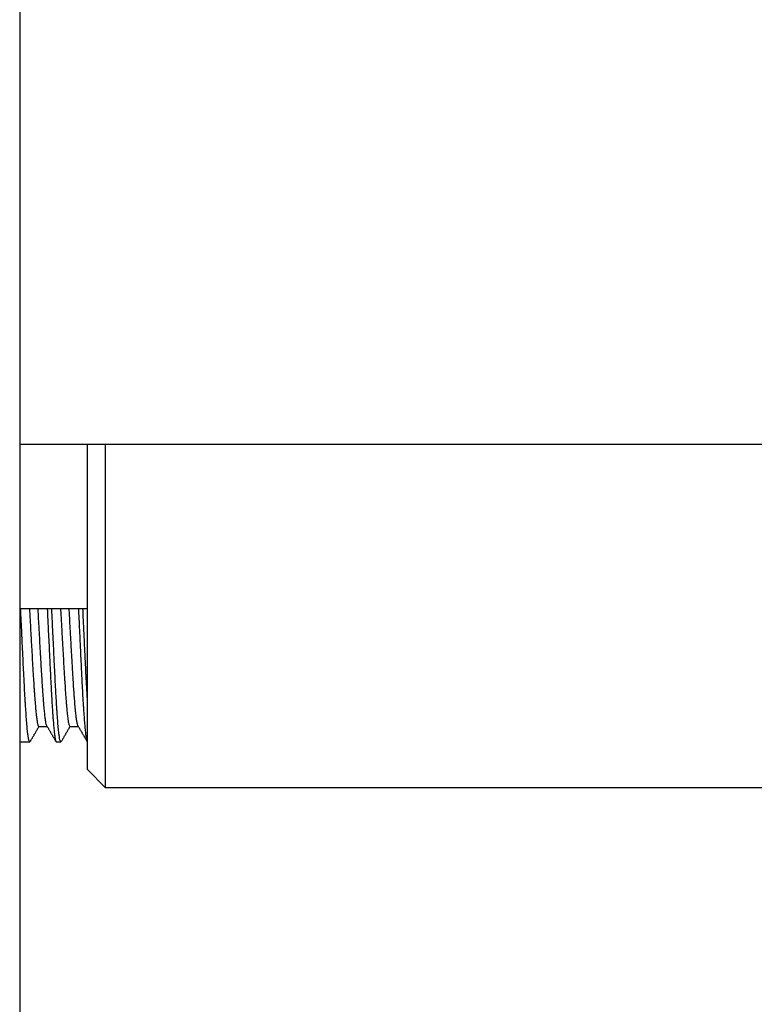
# Model space of a CAD drawing. Header units: millimetres. Extents: x 7592 to 10531, y 3981 to 6059.
# Tile 118 of 130: x 9532 to 9573, y 5505 to 5560. Entities that reach past the tile are written whole.
import ezdxf

# ---------------------------------------------------------------- set-up
doc = ezdxf.new("R2010")
doc.units = ezdxf.units.MM

msp = doc.modelspace()

# ---------------------------------------------------------------- linework, layer by layer
at = {"linetype": 'Continuous'}
for p, q in [((9531.966, 5577.592), (9531.966, 5475.9)), ((9531.963, 5536.096), (9577.264, 5536.096)), ((9535.766, 5517.796), (9535.766, 5536.098)), ((9536.766, 5536.099), (9536.766, 5516.796)), ((9531.967, 5526.846), (9535.768, 5526.846)), ((9533.036, 5520.221), (9533.508, 5520.221)), ((9534.786, 5520.221), (9535.258, 5520.221)), ((9531.966, 5519.346), (9532.531, 5519.346)), ((9534.026, 5519.346), (9534.281, 5519.346)), ((9535.766, 5517.796), (9536.766, 5516.796)), ((9536.766, 5516.796), (9577.266, 5516.796))]:
    msp.add_line(p, q, dxfattribs=at)
for points, knots in [([(9532.531, 5519.346), (9532.524, 5519.346), (9532.516, 5519.352), (9532.498, 5519.383), (9532.487, 5519.416), (9532.473, 5519.475), (9532.47, 5519.487), (9532.464, 5519.514), (9532.456, 5519.557), (9532.448, 5519.607), (9532.431, 5519.718), (9532.42, 5519.804), (9532.403, 5519.954), (9532.398, 5520.007), (9532.389, 5520.091), (9532.387, 5520.12), (9532.381, 5520.18), (9532.378, 5520.211), (9532.364, 5520.368), (9532.353, 5520.504), (9532.331, 5520.798), (9532.32, 5520.955), (9532.304, 5521.207), (9532.298, 5521.294), (9532.291, 5521.406), (9532.29, 5521.428), (9532.287, 5521.474), (9532.285, 5521.497), (9532.281, 5521.566), (9532.278, 5521.612), (9532.264, 5521.846), (9532.253, 5522.041), (9532.231, 5522.444), (9532.22, 5522.653), (9532.204, 5522.976), (9532.198, 5523.085), (9532.187, 5523.308), (9532.181, 5523.42), (9532.164, 5523.758), (9532.142, 5524.214), (9532.12, 5524.68), (9532.106, 5524.975), (9532.104, 5525.034), (9532.099, 5525.123), (9532.098, 5525.153), (9532.095, 5525.212), (9532.088, 5525.36), (9532.081, 5525.507), (9532.065, 5525.859), (9532.053, 5526.092), (9532.034, 5526.499), (9532.025, 5526.674), (9532.017, 5526.849)], [0, 0, 0, 0, 0.043523, 0.043523, 0.10829, 0.10829, 0.124482, 0.124482, 0.140674, 0.173057, 0.173057, 0.237824, 0.237824, 0.270207, 0.270207, 0.286399, 0.286399, 0.302591, 0.302591, 0.367358, 0.367358, 0.432124, 0.432124, 0.464508, 0.464508, 0.472604, 0.472604, 0.480699, 0.480699, 0.496891, 0.496891, 0.561658, 0.561658, 0.626425, 0.626425, 0.658808, 0.658808, 0.691192, 0.691192, 0.755959, 0.820725, 0.820725, 0.836917, 0.836917, 0.845013, 0.845013, 0.853109, 0.885492, 0.885492, 0.950259, 0.950259, 1, 1, 1, 1]), ([(9532.509, 5526.846), (9532.509, 5526.836), (9532.51, 5526.825), (9532.513, 5526.766), (9532.516, 5526.717), (9532.522, 5526.618), (9532.525, 5526.568), (9532.539, 5526.32), (9532.561, 5525.919), (9532.584, 5525.512), (9532.598, 5525.256), (9532.601, 5525.205), (9532.607, 5525.102), (9532.61, 5525.05), (9532.618, 5524.896), (9532.624, 5524.793), (9532.641, 5524.488), (9532.652, 5524.287), (9532.675, 5523.89), (9532.686, 5523.695), (9532.7, 5523.453), (9532.703, 5523.405), (9532.709, 5523.31), (9532.712, 5523.262), (9532.72, 5523.121), (9532.726, 5523.029), (9532.743, 5522.757), (9532.754, 5522.582), (9532.771, 5522.329), (9532.777, 5522.246), (9532.788, 5522.085), (9532.794, 5522.005), (9532.811, 5521.772), (9532.823, 5521.627), (9532.845, 5521.356), (9532.856, 5521.23), (9532.873, 5521.056), (9532.882, 5520.972), (9532.89, 5520.894), (9532.896, 5520.844), (9532.899, 5520.819), (9532.913, 5520.7), (9532.925, 5520.616), (9532.947, 5520.472), (9532.958, 5520.412), (9532.975, 5520.339), (9532.981, 5520.318), (9532.99, 5520.291), (9532.993, 5520.283), (9532.998, 5520.267), (9533.001, 5520.261), (9533.015, 5520.232), (9533.026, 5520.221), (9533.036, 5520.221)], [0, 0, 0, 0, 0.003354, 0.003354, 0.019479, 0.019479, 0.035604, 0.035604, 0.100103, 0.164603, 0.164603, 0.180728, 0.180728, 0.196852, 0.196852, 0.229102, 0.229102, 0.293602, 0.293602, 0.358101, 0.358101, 0.374226, 0.374226, 0.390351, 0.390351, 0.422601, 0.422601, 0.4871, 0.4871, 0.51935, 0.51935, 0.5516, 0.5516, 0.616099, 0.616099, 0.680599, 0.680599, 0.712849, 0.728973, 0.728973, 0.745098, 0.745098, 0.809598, 0.809598, 0.874097, 0.874097, 0.906347, 0.906347, 0.922472, 0.922472, 0.938597, 0.938597, 1, 1, 1, 1]), ([(9533.499, 5520.237), (9533.496, 5520.24), (9533.494, 5520.245), (9533.48, 5520.271), (9533.469, 5520.304), (9533.447, 5520.392), (9533.436, 5520.448), (9533.422, 5520.532), (9533.42, 5520.55), (9533.414, 5520.586), (9533.411, 5520.605), (9533.403, 5520.664), (9533.397, 5520.706), (9533.381, 5520.839), (9533.37, 5520.938), (9533.348, 5521.156), (9533.337, 5521.275), (9533.323, 5521.436), (9533.32, 5521.469), (9533.315, 5521.536), (9533.312, 5521.57), (9533.304, 5521.673), (9533.298, 5521.744), (9533.282, 5521.961), (9533.271, 5522.114), (9533.254, 5522.354), (9533.246, 5522.476), (9533.238, 5522.603), (9533.232, 5522.689), (9533.229, 5522.733), (9533.215, 5522.951), (9533.204, 5523.13), (9533.182, 5523.496), (9533.172, 5523.683), (9533.155, 5523.969), (9533.147, 5524.114), (9533.139, 5524.261), (9533.133, 5524.36), (9533.13, 5524.41), (9533.116, 5524.656), (9533.105, 5524.854), (9533.083, 5525.25), (9533.072, 5525.448), (9533.056, 5525.746), (9533.05, 5525.845), (9533.042, 5525.994), (9533.039, 5526.044), (9533.034, 5526.142), (9533.031, 5526.191), (9533.017, 5526.436), (9533.006, 5526.628), (9532.994, 5526.825), (9532.994, 5526.834), (9532.993, 5526.843)], [0, 0, 0, 0, 0.015184, 0.015184, 0.080629, 0.080629, 0.146074, 0.146074, 0.162435, 0.162435, 0.178796, 0.178796, 0.211519, 0.211519, 0.276964, 0.276964, 0.342409, 0.342409, 0.35877, 0.35877, 0.375131, 0.375131, 0.407854, 0.407854, 0.473299, 0.473299, 0.506021, 0.522382, 0.522382, 0.538744, 0.538744, 0.604189, 0.604189, 0.669634, 0.669634, 0.702356, 0.718717, 0.718717, 0.735079, 0.735079, 0.800524, 0.800524, 0.865969, 0.865969, 0.898691, 0.898691, 0.915052, 0.915052, 0.931414, 0.931414, 0.996859, 0.996859, 1, 1, 1, 1]), ([(9533.512, 5526.845), (9533.522, 5526.639), (9533.533, 5526.431), (9533.548, 5526.113), (9533.553, 5526.007), (9533.56, 5525.846), (9533.563, 5525.792), (9533.568, 5525.684), (9533.57, 5525.63), (9533.583, 5525.361), (9533.593, 5525.147), (9533.614, 5524.72), (9533.624, 5524.508), (9533.639, 5524.19), (9533.644, 5524.085), (9533.652, 5523.927), (9533.654, 5523.874), (9533.659, 5523.769), (9533.662, 5523.717), (9533.674, 5523.457), (9533.684, 5523.254), (9533.705, 5522.857), (9533.715, 5522.663), (9533.73, 5522.38), (9533.735, 5522.286), (9533.743, 5522.148), (9533.745, 5522.102), (9533.75, 5522.011), (9533.753, 5521.966), (9533.766, 5521.743), (9533.776, 5521.573), (9533.796, 5521.248), (9533.806, 5521.093), (9533.821, 5520.873), (9533.826, 5520.802), (9533.834, 5520.698), (9533.836, 5520.664), (9533.842, 5520.597), (9533.844, 5520.563), (9533.857, 5520.401), (9533.867, 5520.281), (9533.887, 5520.063), (9533.897, 5519.964), (9533.917, 5519.787), (9533.927, 5519.709), (9533.94, 5519.624), (9533.943, 5519.608), (9533.948, 5519.577), (9533.956, 5519.533), (9533.963, 5519.496), (9533.978, 5519.429), (9533.988, 5519.397), (9534.008, 5519.356), (9534.017, 5519.346), (9534.026, 5519.346)], [0, 0, 0, 0, 0.059102, 0.059102, 0.088653, 0.088653, 0.103428, 0.103428, 0.118203, 0.118203, 0.177305, 0.177305, 0.236407, 0.236407, 0.265958, 0.265958, 0.280733, 0.280733, 0.295508, 0.295508, 0.35461, 0.35461, 0.413712, 0.413712, 0.443263, 0.443263, 0.458038, 0.458038, 0.472813, 0.472813, 0.531915, 0.531915, 0.591017, 0.591017, 0.620568, 0.620568, 0.635343, 0.635343, 0.650118, 0.650118, 0.70922, 0.70922, 0.768322, 0.768322, 0.827423, 0.827423, 0.842199, 0.842199, 0.856974, 0.886525, 0.886525, 0.945627, 0.945627, 1, 1, 1, 1]), ([(9534.281, 5519.346), (9534.279, 5519.346), (9534.277, 5519.347), (9534.272, 5519.349), (9534.269, 5519.351), (9534.263, 5519.358), (9534.261, 5519.362), (9534.252, 5519.377), (9534.247, 5519.39), (9534.23, 5519.44), (9534.219, 5519.488), (9534.197, 5519.609), (9534.186, 5519.684), (9534.173, 5519.783), (9534.172, 5519.794), (9534.169, 5519.817), (9534.165, 5519.852), (9534.155, 5519.938), (9534.147, 5520.019), (9534.13, 5520.188), (9534.119, 5520.313), (9534.097, 5520.586), (9534.086, 5520.734), (9534.072, 5520.934), (9534.069, 5520.975), (9534.064, 5521.057), (9534.055, 5521.183), (9534.047, 5521.313), (9534.03, 5521.58), (9534.019, 5521.766), (9534.002, 5522.058), (9533.997, 5522.158), (9533.989, 5522.311), (9533.986, 5522.362), (9533.98, 5522.466), (9533.977, 5522.518), (9533.964, 5522.782), (9533.952, 5522.998), (9533.93, 5523.438), (9533.919, 5523.662), (9533.902, 5524.005), (9533.897, 5524.121), (9533.89, 5524.266), (9533.889, 5524.296), (9533.886, 5524.354), (9533.884, 5524.384), (9533.88, 5524.472), (9533.877, 5524.53), (9533.864, 5524.824), (9533.853, 5525.058), (9533.83, 5525.526), (9533.819, 5525.76), (9533.803, 5526.111), (9533.797, 5526.227), (9533.786, 5526.461), (9533.78, 5526.576), (9533.772, 5526.743), (9533.769, 5526.796), (9533.767, 5526.848)], [0, 0, 0, 0, 0.01296, 0.01296, 0.02916, 0.02916, 0.04536, 0.04536, 0.077761, 0.077761, 0.142561, 0.142561, 0.207361, 0.207361, 0.215461, 0.215461, 0.223561, 0.239762, 0.272162, 0.272162, 0.336962, 0.336962, 0.401763, 0.401763, 0.417963, 0.417963, 0.434163, 0.466563, 0.466563, 0.531363, 0.531363, 0.563764, 0.563764, 0.579964, 0.579964, 0.596164, 0.596164, 0.660964, 0.660964, 0.725765, 0.725765, 0.758165, 0.758165, 0.766265, 0.766265, 0.774365, 0.774365, 0.790565, 0.790565, 0.855366, 0.855366, 0.920166, 0.920166, 0.952566, 0.952566, 0.984966, 0.984966, 1, 1, 1, 1]), ([(9534.259, 5526.845), (9534.26, 5526.819), (9534.262, 5526.792), (9534.274, 5526.572), (9534.286, 5526.373), (9534.3, 5526.121), (9534.303, 5526.07), (9534.309, 5525.968), (9534.311, 5525.917), (9534.32, 5525.764), (9534.326, 5525.662), (9534.343, 5525.356), (9534.354, 5525.152), (9534.377, 5524.745), (9534.388, 5524.541), (9534.411, 5524.135), (9534.422, 5523.936), (9534.445, 5523.547), (9534.456, 5523.357), (9534.473, 5523.078), (9534.482, 5522.94), (9534.49, 5522.804), (9534.496, 5522.714), (9534.499, 5522.67), (9534.513, 5522.451), (9534.524, 5522.283), (9534.547, 5521.964), (9534.558, 5521.812), (9534.575, 5521.596), (9534.581, 5521.526), (9534.589, 5521.425), (9534.592, 5521.391), (9534.598, 5521.326), (9534.601, 5521.294), (9534.615, 5521.138), (9534.626, 5521.024), (9534.649, 5520.816), (9534.66, 5520.723), (9534.675, 5520.621), (9534.677, 5520.601), (9534.683, 5520.562), (9534.686, 5520.544), (9534.694, 5520.491), (9534.7, 5520.459), (9534.717, 5520.371), (9534.728, 5520.325), (9534.751, 5520.257), (9534.762, 5520.235), (9534.777, 5520.224), (9534.78, 5520.222), (9534.784, 5520.221), (9534.785, 5520.221), (9534.786, 5520.221)], [0, 0, 0, 0, 0.008772, 0.008772, 0.073271, 0.073271, 0.089396, 0.089396, 0.105521, 0.105521, 0.137771, 0.137771, 0.20227, 0.20227, 0.26677, 0.26677, 0.331269, 0.331269, 0.395769, 0.395769, 0.428018, 0.444143, 0.444143, 0.460268, 0.460268, 0.524767, 0.524767, 0.589267, 0.589267, 0.621517, 0.621517, 0.637641, 0.637641, 0.653766, 0.653766, 0.718266, 0.718266, 0.782765, 0.782765, 0.79889, 0.79889, 0.815015, 0.815015, 0.847265, 0.847265, 0.911764, 0.911764, 0.976264, 0.976264, 0.992388, 0.992388, 1, 1, 1, 1]), ([(9535.24, 5520.251), (9535.231, 5520.27), (9535.222, 5520.297), (9535.209, 5520.344), (9535.207, 5520.355), (9535.201, 5520.379), (9535.198, 5520.392), (9535.19, 5520.432), (9535.184, 5520.462), (9535.168, 5520.558), (9535.157, 5520.634), (9535.135, 5520.806), (9535.124, 5520.903), (9535.11, 5521.038), (9535.107, 5521.066), (9535.102, 5521.122), (9535.099, 5521.151), (9535.091, 5521.238), (9535.085, 5521.299), (9535.069, 5521.488), (9535.057, 5521.622), (9535.041, 5521.837), (9535.033, 5521.948), (9535.025, 5522.063), (9535.019, 5522.142), (9535.016, 5522.181), (9535.002, 5522.381), (9534.991, 5522.547), (9534.969, 5522.89), (9534.958, 5523.066), (9534.942, 5523.34), (9534.936, 5523.433), (9534.928, 5523.574), (9534.925, 5523.621), (9534.92, 5523.716), (9534.917, 5523.764), (9534.903, 5524.004), (9534.881, 5524.39), (9534.859, 5524.784), (9534.842, 5525.083), (9534.837, 5525.182), (9534.829, 5525.333), (9534.826, 5525.383), (9534.82, 5525.483), (9534.818, 5525.533), (9534.804, 5525.782), (9534.782, 5526.175), (9534.76, 5526.56), (9534.747, 5526.783), (9534.745, 5526.815), (9534.743, 5526.846)], [0, 0, 0, 0, 0.056976, 0.056976, 0.073616, 0.073616, 0.090256, 0.090256, 0.123536, 0.123536, 0.190096, 0.190096, 0.256656, 0.256656, 0.273296, 0.273296, 0.289936, 0.289936, 0.323216, 0.323216, 0.389777, 0.389777, 0.423057, 0.439697, 0.439697, 0.456337, 0.456337, 0.522897, 0.522897, 0.589457, 0.589457, 0.622737, 0.622737, 0.639377, 0.639377, 0.656017, 0.656017, 0.722577, 0.789138, 0.789138, 0.822418, 0.822418, 0.839058, 0.839058, 0.855698, 0.855698, 0.922258, 0.988818, 0.988818, 1, 1, 1, 1]), ([(9535.262, 5526.846), (9535.267, 5526.757), (9535.271, 5526.669), (9535.285, 5526.371), (9535.306, 5525.95), (9535.326, 5525.523), (9535.338, 5525.254), (9535.341, 5525.2), (9535.346, 5525.092), (9535.348, 5525.038), (9535.356, 5524.876), (9535.361, 5524.768), (9535.377, 5524.448), (9535.397, 5524.025), (9535.417, 5523.612), (9535.432, 5523.305), (9535.437, 5523.204), (9535.445, 5523.053), (9535.447, 5523.003), (9535.452, 5522.903), (9535.455, 5522.854), (9535.468, 5522.609), (9535.488, 5522.229), (9535.508, 5521.874), (9535.523, 5521.617), (9535.528, 5521.532), (9535.536, 5521.408), (9535.538, 5521.367), (9535.544, 5521.287), (9535.546, 5521.247), (9535.559, 5521.05), (9535.569, 5520.902), (9535.589, 5520.625), (9535.599, 5520.495), (9535.614, 5520.313), (9535.62, 5520.255), (9535.627, 5520.171), (9535.63, 5520.144), (9535.635, 5520.09), (9535.637, 5520.064), (9535.65, 5519.938), (9535.66, 5519.847), (9535.68, 5519.689), (9535.69, 5519.62), (9535.706, 5519.534), (9535.711, 5519.508), (9535.718, 5519.473), (9535.721, 5519.462), (9535.726, 5519.442), (9535.729, 5519.432), (9535.739, 5519.397), (9535.746, 5519.378), (9535.754, 5519.365)], [0, 0, 0, 0, 0.026212, 0.026212, 0.088032, 0.149852, 0.149852, 0.165307, 0.165307, 0.180762, 0.180762, 0.211671, 0.211671, 0.273491, 0.335311, 0.335311, 0.366221, 0.366221, 0.381676, 0.381676, 0.397131, 0.397131, 0.458951, 0.520771, 0.520771, 0.551681, 0.551681, 0.567136, 0.567136, 0.582591, 0.582591, 0.644411, 0.644411, 0.706231, 0.706231, 0.737141, 0.737141, 0.752596, 0.752596, 0.768051, 0.768051, 0.829871, 0.829871, 0.891691, 0.891691, 0.922601, 0.922601, 0.938056, 0.938056, 0.953511, 0.953511, 1, 1, 1, 1]), ([(9535.766, 5521.815), (9535.766, 5521.822), (9535.766, 5521.828), (9535.762, 5521.883), (9535.754, 5522.03), (9535.746, 5522.18), (9535.729, 5522.484), (9535.718, 5522.693), (9535.696, 5523.124), (9535.685, 5523.345), (9535.671, 5523.629), (9535.668, 5523.686), (9535.662, 5523.801), (9535.654, 5523.973), (9535.646, 5524.145), (9535.629, 5524.492), (9535.618, 5524.725), (9535.602, 5525.076), (9535.596, 5525.194), (9535.588, 5525.371), (9535.585, 5525.43), (9535.579, 5525.549), (9535.577, 5525.608), (9535.562, 5525.903), (9535.551, 5526.136), (9535.532, 5526.528), (9535.525, 5526.688), (9535.517, 5526.847)], [0, 0, 0, 0, 0.004541, 0.004541, 0.037927, 0.104701, 0.104701, 0.238248, 0.238248, 0.371795, 0.371795, 0.405182, 0.405182, 0.438568, 0.505342, 0.505342, 0.638889, 0.638889, 0.705662, 0.705662, 0.739049, 0.739049, 0.772436, 0.772436, 0.905983, 0.905983, 1, 1, 1, 1])]:
    msp.add_open_spline(points, degree=3, knots=knots, dxfattribs=at)
for points in [[(9532.551, 5519.362), (9532.799, 5519.79), (9533.049, 5520.221)], [(9533.495, 5520.244), (9533.751, 5519.801), (9534.008, 5519.359)], [(9534.301, 5519.361), (9534.55, 5519.791), (9534.799, 5520.221)], [(9535.235, 5520.261), (9535.497, 5519.809), (9535.757, 5519.359)]]:
    msp.add_open_spline(points, degree=2, dxfattribs=at)

doc.saveas('drawing.dxf')
